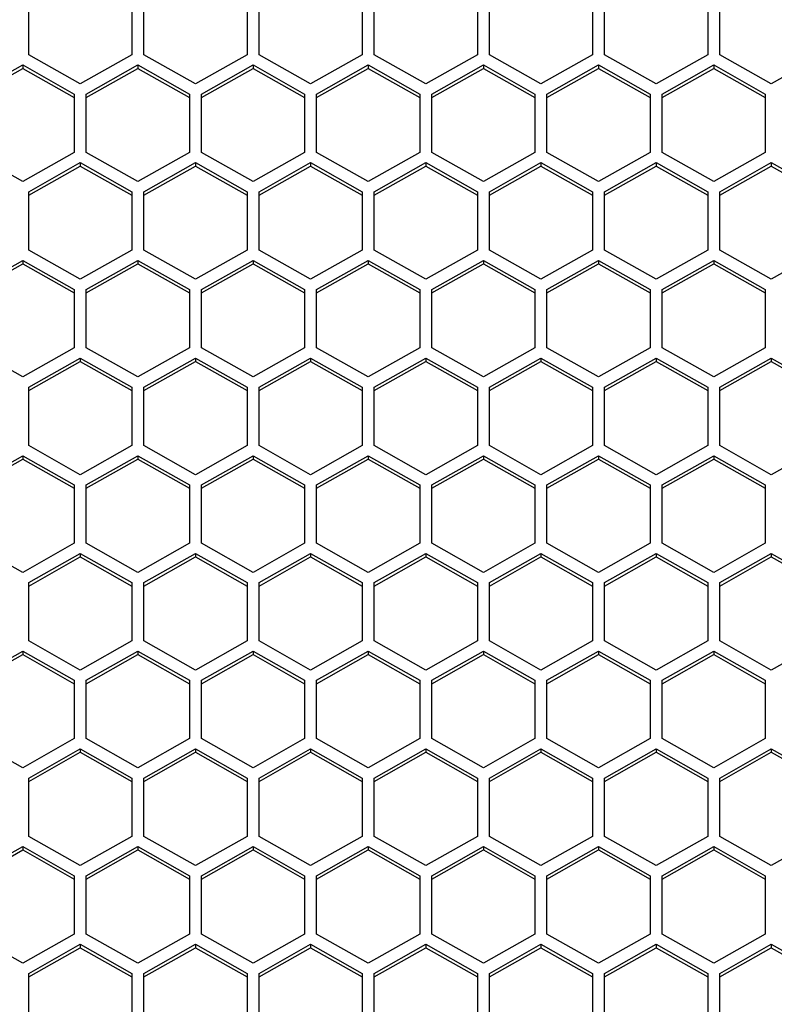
# Model space of a CAD drawing. Header units: millimetres. Extents: x -4202 to 34589, y -2795 to 14011.
# Tile 66 of 118: x -3421.19 to -3416.58, y 3235.27 to 3241.28. Entities that reach past the tile are written whole.
import ezdxf

# ---------------------------------------------------------------- set-up
doc = ezdxf.new("R2010")
doc.units = ezdxf.units.MM

msp = doc.modelspace()

# ---------------------------------------------------------------- linework, layer by layer
at = {"color": 7, "linetype": 'Continuous'}
for p, q in [((-3421.1311, 3241.0679), (-3421.1311, 3241.4244)), ((-3420.5011, 3241.4244), (-3420.5011, 3241.0679)), ((-3420.4276, 3241.0679), (-3420.4276, 3241.4244)), ((-3419.7976, 3241.4244), (-3419.7976, 3241.0679)), ((-3419.7241, 3241.0679), (-3419.7241, 3241.4244)), ((-3419.0941, 3241.4244), (-3419.0941, 3241.0679)), ((-3419.0206, 3241.0679), (-3419.0206, 3241.4244)), ((-3418.3906, 3241.4244), (-3418.3906, 3241.0679)), ((-3418.3171, 3241.0679), (-3418.3171, 3241.4244)), ((-3417.6871, 3241.4244), (-3417.6871, 3241.0679)), ((-3417.6136, 3241.0679), (-3417.6136, 3241.4244)), ((-3416.9836, 3241.4244), (-3416.9836, 3241.0679)), ((-3416.9101, 3241.0679), (-3416.9101, 3241.4244)), ((-3420.8161, 3240.8897), (-3421.1311, 3241.0679)), ((-3420.5011, 3241.0679), (-3420.8161, 3240.8897)), ((-3420.1126, 3240.8897), (-3420.4276, 3241.0679)), ((-3419.7976, 3241.0679), (-3420.1126, 3240.8897)), ((-3419.4091, 3240.8897), (-3419.7241, 3241.0679)), ((-3419.0941, 3241.0679), (-3419.4091, 3240.8897)), ((-3418.7056, 3240.8897), (-3419.0206, 3241.0679)), ((-3418.3906, 3241.0679), (-3418.7056, 3240.8897)), ((-3418.0021, 3240.8897), (-3418.3171, 3241.0679)), ((-3417.6871, 3241.0679), (-3418.0021, 3240.8897)), ((-3417.2986, 3240.8897), (-3417.6136, 3241.0679)), ((-3416.9836, 3241.0679), (-3417.2986, 3240.8897)), ((-3416.5951, 3240.8897), (-3416.9101, 3241.0679)), ((-3416.2801, 3241.0679), (-3416.5951, 3240.8897)), ((-3421.4828, 3240.8274), (-3421.1678, 3241.0056)), ((-3421.1678, 3241.0056), (-3420.8528, 3240.8274)), ((-3421.1678, 3241.0056), (-3421.1678, 3240.9846)), ((-3420.7793, 3240.8274), (-3420.4643, 3241.0056)), ((-3420.4643, 3241.0056), (-3420.1493, 3240.8274)), ((-3420.4643, 3241.0056), (-3420.4643, 3240.9846)), ((-3420.0758, 3240.8274), (-3419.7608, 3241.0056)), ((-3419.7608, 3241.0056), (-3419.4458, 3240.8274)), ((-3419.7608, 3241.0056), (-3419.7608, 3240.9846)), ((-3419.3723, 3240.8274), (-3419.0573, 3241.0056)), ((-3419.0573, 3241.0056), (-3418.7423, 3240.8274)), ((-3419.0573, 3241.0056), (-3419.0573, 3240.9846)), ((-3418.6688, 3240.8274), (-3418.3538, 3241.0056)), ((-3418.3538, 3241.0056), (-3418.0388, 3240.8274)), ((-3418.3538, 3241.0056), (-3418.3538, 3240.9846)), ((-3417.9653, 3240.8274), (-3417.6503, 3241.0056)), ((-3417.6503, 3241.0056), (-3417.3353, 3240.8274)), ((-3417.6503, 3241.0056), (-3417.6503, 3240.9846)), ((-3417.2618, 3240.8274), (-3416.9468, 3241.0056)), ((-3416.9468, 3241.0056), (-3416.6318, 3240.8274)), ((-3416.9468, 3241.0056), (-3416.9468, 3240.9846)), ((-3421.4828, 3240.8064), (-3421.1678, 3240.9846)), ((-3421.1678, 3240.9846), (-3420.8528, 3240.8064)), ((-3420.7793, 3240.8064), (-3420.4643, 3240.9846)), ((-3420.4643, 3240.9846), (-3420.1493, 3240.8064)), ((-3420.0758, 3240.8064), (-3419.7608, 3240.9846)), ((-3419.7608, 3240.9846), (-3419.4458, 3240.8064)), ((-3419.3723, 3240.8064), (-3419.0573, 3240.9846)), ((-3419.0573, 3240.9846), (-3418.7423, 3240.8064)), ((-3418.6688, 3240.8064), (-3418.3538, 3240.9846)), ((-3418.3538, 3240.9846), (-3418.0388, 3240.8064)), ((-3417.9653, 3240.8064), (-3417.6503, 3240.9846)), ((-3417.6503, 3240.9846), (-3417.3353, 3240.8064)), ((-3417.2618, 3240.8064), (-3416.9468, 3240.9846)), ((-3416.9468, 3240.9846), (-3416.6318, 3240.8064)), ((-3420.8528, 3240.8274), (-3420.8528, 3240.4709)), ((-3420.7793, 3240.4709), (-3420.7793, 3240.8274)), ((-3420.1493, 3240.8274), (-3420.1493, 3240.4709)), ((-3420.0758, 3240.4709), (-3420.0758, 3240.8274)), ((-3419.4458, 3240.8274), (-3419.4458, 3240.4709)), ((-3419.3723, 3240.4709), (-3419.3723, 3240.8274)), ((-3418.7423, 3240.8274), (-3418.7423, 3240.4709)), ((-3418.6688, 3240.4709), (-3418.6688, 3240.8274)), ((-3418.0388, 3240.8274), (-3418.0388, 3240.4709)), ((-3417.9653, 3240.4709), (-3417.9653, 3240.8274)), ((-3417.3353, 3240.8274), (-3417.3353, 3240.4709)), ((-3417.2618, 3240.4709), (-3417.2618, 3240.8274)), ((-3416.6318, 3240.8274), (-3416.6318, 3240.4709)), ((-3421.1678, 3240.2927), (-3421.4828, 3240.4709)), ((-3420.8528, 3240.4709), (-3421.1678, 3240.2927)), ((-3420.4643, 3240.2927), (-3420.7793, 3240.4709)), ((-3420.1493, 3240.4709), (-3420.4643, 3240.2927)), ((-3419.7608, 3240.2927), (-3420.0758, 3240.4709)), ((-3419.4458, 3240.4709), (-3419.7608, 3240.2927)), ((-3419.0573, 3240.2927), (-3419.3723, 3240.4709)), ((-3418.7423, 3240.4709), (-3419.0573, 3240.2927)), ((-3418.3538, 3240.2927), (-3418.6688, 3240.4709)), ((-3418.0388, 3240.4709), (-3418.3538, 3240.2927)), ((-3417.6503, 3240.2927), (-3417.9653, 3240.4709)), ((-3417.3353, 3240.4709), (-3417.6503, 3240.2927)), ((-3416.9468, 3240.2927), (-3417.2618, 3240.4709)), ((-3416.6318, 3240.4709), (-3416.9468, 3240.2927)), ((-3421.1311, 3240.2303), (-3420.8161, 3240.4086)), ((-3420.8161, 3240.4086), (-3420.5011, 3240.2303)), ((-3420.8161, 3240.4086), (-3420.8161, 3240.3876)), ((-3420.4276, 3240.2303), (-3420.1126, 3240.4086)), ((-3420.1126, 3240.4086), (-3419.7976, 3240.2303)), ((-3420.1126, 3240.4086), (-3420.1126, 3240.3876)), ((-3419.7241, 3240.2303), (-3419.4091, 3240.4086)), ((-3419.4091, 3240.4086), (-3419.0941, 3240.2303)), ((-3419.4091, 3240.4086), (-3419.4091, 3240.3876)), ((-3419.0206, 3240.2303), (-3418.7056, 3240.4086)), ((-3418.7056, 3240.4086), (-3418.3906, 3240.2303)), ((-3418.7056, 3240.4086), (-3418.7056, 3240.3876)), ((-3418.3171, 3240.2303), (-3418.0021, 3240.4086)), ((-3418.0021, 3240.4086), (-3417.6871, 3240.2303)), ((-3418.0021, 3240.4086), (-3418.0021, 3240.3876)), ((-3417.6136, 3240.2303), (-3417.2986, 3240.4086)), ((-3417.2986, 3240.4086), (-3416.9836, 3240.2303)), ((-3417.2986, 3240.4086), (-3417.2986, 3240.3876)), ((-3416.9101, 3240.2303), (-3416.5951, 3240.4086)), ((-3416.5951, 3240.4086), (-3416.2801, 3240.2303)), ((-3416.5951, 3240.4086), (-3416.5951, 3240.3876)), ((-3421.1311, 3240.2094), (-3420.8161, 3240.3876)), ((-3420.8161, 3240.3876), (-3420.5011, 3240.2094)), ((-3420.4276, 3240.2094), (-3420.1126, 3240.3876)), ((-3420.1126, 3240.3876), (-3419.7976, 3240.2094)), ((-3419.7241, 3240.2094), (-3419.4091, 3240.3876)), ((-3419.4091, 3240.3876), (-3419.0941, 3240.2094)), ((-3419.0206, 3240.2094), (-3418.7056, 3240.3876)), ((-3418.7056, 3240.3876), (-3418.3906, 3240.2094)), ((-3418.3171, 3240.2094), (-3418.0021, 3240.3876)), ((-3418.0021, 3240.3876), (-3417.6871, 3240.2094)), ((-3417.6136, 3240.2094), (-3417.2986, 3240.3876)), ((-3417.2986, 3240.3876), (-3416.9836, 3240.2094)), ((-3416.9101, 3240.2094), (-3416.5951, 3240.3876)), ((-3416.5951, 3240.3876), (-3416.2801, 3240.2094)), ((-3421.1311, 3239.8739), (-3421.1311, 3240.2303)), ((-3420.5011, 3240.2303), (-3420.5011, 3239.8739)), ((-3420.4276, 3239.8739), (-3420.4276, 3240.2303)), ((-3419.7976, 3240.2303), (-3419.7976, 3239.8739)), ((-3419.7241, 3239.8739), (-3419.7241, 3240.2303)), ((-3419.0941, 3240.2303), (-3419.0941, 3239.8739)), ((-3419.0206, 3239.8739), (-3419.0206, 3240.2303)), ((-3418.3906, 3240.2303), (-3418.3906, 3239.8739)), ((-3418.3171, 3239.8739), (-3418.3171, 3240.2303)), ((-3417.6871, 3240.2303), (-3417.6871, 3239.8739)), ((-3417.6136, 3239.8739), (-3417.6136, 3240.2303)), ((-3416.9836, 3240.2303), (-3416.9836, 3239.8739)), ((-3416.9101, 3239.8739), (-3416.9101, 3240.2303)), ((-3420.8161, 3239.6957), (-3421.1311, 3239.8739)), ((-3420.5011, 3239.8739), (-3420.8161, 3239.6957)), ((-3420.1126, 3239.6957), (-3420.4276, 3239.8739)), ((-3419.7976, 3239.8739), (-3420.1126, 3239.6957)), ((-3419.4091, 3239.6957), (-3419.7241, 3239.8739)), ((-3419.0941, 3239.8739), (-3419.4091, 3239.6957)), ((-3418.7056, 3239.6957), (-3419.0206, 3239.8739)), ((-3418.3906, 3239.8739), (-3418.7056, 3239.6957)), ((-3418.0021, 3239.6957), (-3418.3171, 3239.8739)), ((-3417.6871, 3239.8739), (-3418.0021, 3239.6957)), ((-3417.2986, 3239.6957), (-3417.6136, 3239.8739)), ((-3416.9836, 3239.8739), (-3417.2986, 3239.6957)), ((-3416.5951, 3239.6957), (-3416.9101, 3239.8739)), ((-3416.2801, 3239.8739), (-3416.5951, 3239.6957)), ((-3421.4828, 3239.6333), (-3421.1678, 3239.8115)), ((-3421.1678, 3239.8115), (-3420.8528, 3239.6333)), ((-3421.1678, 3239.8115), (-3421.1678, 3239.7906)), ((-3420.7793, 3239.6333), (-3420.4643, 3239.8115)), ((-3420.4643, 3239.8115), (-3420.1493, 3239.6333)), ((-3420.4643, 3239.8115), (-3420.4643, 3239.7906)), ((-3420.0758, 3239.6333), (-3419.7608, 3239.8115)), ((-3419.7608, 3239.8115), (-3419.4458, 3239.6333)), ((-3419.7608, 3239.8115), (-3419.7608, 3239.7906)), ((-3419.3723, 3239.6333), (-3419.0573, 3239.8115)), ((-3419.0573, 3239.8115), (-3418.7423, 3239.6333)), ((-3419.0573, 3239.8115), (-3419.0573, 3239.7906)), ((-3418.6688, 3239.6333), (-3418.3538, 3239.8115)), ((-3418.3538, 3239.8115), (-3418.0388, 3239.6333)), ((-3418.3538, 3239.8115), (-3418.3538, 3239.7906)), ((-3417.9653, 3239.6333), (-3417.6503, 3239.8115)), ((-3417.6503, 3239.8115), (-3417.3353, 3239.6333)), ((-3417.6503, 3239.8115), (-3417.6503, 3239.7906)), ((-3417.2618, 3239.6333), (-3416.9468, 3239.8115)), ((-3416.9468, 3239.8115), (-3416.6318, 3239.6333)), ((-3416.9468, 3239.8115), (-3416.9468, 3239.7906)), ((-3421.4828, 3239.6124), (-3421.1678, 3239.7906)), ((-3421.1678, 3239.7906), (-3420.8528, 3239.6124)), ((-3420.7793, 3239.6124), (-3420.4643, 3239.7906)), ((-3420.4643, 3239.7906), (-3420.1493, 3239.6124)), ((-3420.0758, 3239.6124), (-3419.7608, 3239.7906)), ((-3419.7608, 3239.7906), (-3419.4458, 3239.6124)), ((-3419.3723, 3239.6124), (-3419.0573, 3239.7906)), ((-3419.0573, 3239.7906), (-3418.7423, 3239.6124)), ((-3418.6688, 3239.6124), (-3418.3538, 3239.7906)), ((-3418.3538, 3239.7906), (-3418.0388, 3239.6124)), ((-3417.9653, 3239.6124), (-3417.6503, 3239.7906)), ((-3417.6503, 3239.7906), (-3417.3353, 3239.6124)), ((-3417.2618, 3239.6124), (-3416.9468, 3239.7906)), ((-3416.9468, 3239.7906), (-3416.6318, 3239.6124)), ((-3420.8528, 3239.6333), (-3420.8528, 3239.2769)), ((-3420.7793, 3239.2769), (-3420.7793, 3239.6333)), ((-3420.1493, 3239.6333), (-3420.1493, 3239.2769)), ((-3420.0758, 3239.2769), (-3420.0758, 3239.6333)), ((-3419.4458, 3239.6333), (-3419.4458, 3239.2769)), ((-3419.3723, 3239.2769), (-3419.3723, 3239.6333)), ((-3418.7423, 3239.6333), (-3418.7423, 3239.2769)), ((-3418.6688, 3239.2769), (-3418.6688, 3239.6333)), ((-3418.0388, 3239.6333), (-3418.0388, 3239.2769)), ((-3417.9653, 3239.2769), (-3417.9653, 3239.6333)), ((-3417.3353, 3239.6333), (-3417.3353, 3239.2769)), ((-3417.2618, 3239.2769), (-3417.2618, 3239.6333)), ((-3416.6318, 3239.6333), (-3416.6318, 3239.2769)), ((-3421.1678, 3239.0987), (-3421.4828, 3239.2769)), ((-3420.8528, 3239.2769), (-3421.1678, 3239.0987)), ((-3420.4643, 3239.0987), (-3420.7793, 3239.2769)), ((-3420.1493, 3239.2769), (-3420.4643, 3239.0987)), ((-3419.7608, 3239.0987), (-3420.0758, 3239.2769)), ((-3419.4458, 3239.2769), (-3419.7608, 3239.0987)), ((-3419.0573, 3239.0987), (-3419.3723, 3239.2769)), ((-3418.7423, 3239.2769), (-3419.0573, 3239.0987)), ((-3418.3538, 3239.0987), (-3418.6688, 3239.2769)), ((-3418.0388, 3239.2769), (-3418.3538, 3239.0987)), ((-3417.6503, 3239.0987), (-3417.9653, 3239.2769)), ((-3417.3353, 3239.2769), (-3417.6503, 3239.0987)), ((-3416.9468, 3239.0987), (-3417.2618, 3239.2769)), ((-3416.6318, 3239.2769), (-3416.9468, 3239.0987)), ((-3421.1311, 3239.0363), (-3420.8161, 3239.2145)), ((-3420.8161, 3239.2145), (-3420.5011, 3239.0363)), ((-3420.8161, 3239.2145), (-3420.8161, 3239.1936)), ((-3420.4276, 3239.0363), (-3420.1126, 3239.2145)), ((-3420.1126, 3239.2145), (-3419.7976, 3239.0363)), ((-3420.1126, 3239.2145), (-3420.1126, 3239.1936)), ((-3419.7241, 3239.0363), (-3419.4091, 3239.2145)), ((-3419.4091, 3239.2145), (-3419.0941, 3239.0363)), ((-3419.4091, 3239.2145), (-3419.4091, 3239.1936)), ((-3419.0206, 3239.0363), (-3418.7056, 3239.2145)), ((-3418.7056, 3239.2145), (-3418.3906, 3239.0363)), ((-3418.7056, 3239.2145), (-3418.7056, 3239.1936)), ((-3418.3171, 3239.0363), (-3418.0021, 3239.2145)), ((-3418.0021, 3239.2145), (-3417.6871, 3239.0363)), ((-3418.0021, 3239.2145), (-3418.0021, 3239.1936)), ((-3417.6136, 3239.0363), (-3417.2986, 3239.2145)), ((-3417.2986, 3239.2145), (-3416.9836, 3239.0363)), ((-3417.2986, 3239.2145), (-3417.2986, 3239.1936)), ((-3416.9101, 3239.0363), (-3416.5951, 3239.2145)), ((-3416.5951, 3239.2145), (-3416.2801, 3239.0363)), ((-3416.5951, 3239.2145), (-3416.5951, 3239.1936)), ((-3421.1311, 3239.0154), (-3420.8161, 3239.1936)), ((-3420.8161, 3239.1936), (-3420.5011, 3239.0154)), ((-3420.4276, 3239.0154), (-3420.1126, 3239.1936)), ((-3420.1126, 3239.1936), (-3419.7976, 3239.0154)), ((-3419.7241, 3239.0154), (-3419.4091, 3239.1936)), ((-3419.4091, 3239.1936), (-3419.0941, 3239.0154)), ((-3419.0206, 3239.0154), (-3418.7056, 3239.1936)), ((-3418.7056, 3239.1936), (-3418.3906, 3239.0154)), ((-3418.3171, 3239.0154), (-3418.0021, 3239.1936)), ((-3418.0021, 3239.1936), (-3417.6871, 3239.0154)), ((-3417.6136, 3239.0154), (-3417.2986, 3239.1936)), ((-3417.2986, 3239.1936), (-3416.9836, 3239.0154)), ((-3416.9101, 3239.0154), (-3416.5951, 3239.1936)), ((-3416.5951, 3239.1936), (-3416.2801, 3239.0154)), ((-3421.1311, 3238.6799), (-3421.1311, 3239.0363)), ((-3420.5011, 3239.0363), (-3420.5011, 3238.6799)), ((-3420.4276, 3238.6799), (-3420.4276, 3239.0363)), ((-3419.7976, 3239.0363), (-3419.7976, 3238.6799)), ((-3419.7241, 3238.6799), (-3419.7241, 3239.0363)), ((-3419.0941, 3239.0363), (-3419.0941, 3238.6799)), ((-3419.0206, 3238.6799), (-3419.0206, 3239.0363)), ((-3418.3906, 3239.0363), (-3418.3906, 3238.6799)), ((-3418.3171, 3238.6799), (-3418.3171, 3239.0363)), ((-3417.6871, 3239.0363), (-3417.6871, 3238.6799)), ((-3417.6136, 3238.6799), (-3417.6136, 3239.0363)), ((-3416.9836, 3239.0363), (-3416.9836, 3238.6799)), ((-3416.9101, 3238.6799), (-3416.9101, 3239.0363)), ((-3420.8161, 3238.5017), (-3421.1311, 3238.6799)), ((-3420.5011, 3238.6799), (-3420.8161, 3238.5017)), ((-3420.1126, 3238.5017), (-3420.4276, 3238.6799)), ((-3419.7976, 3238.6799), (-3420.1126, 3238.5017)), ((-3419.4091, 3238.5017), (-3419.7241, 3238.6799)), ((-3419.0941, 3238.6799), (-3419.4091, 3238.5017)), ((-3418.7056, 3238.5017), (-3419.0206, 3238.6799)), ((-3418.3906, 3238.6799), (-3418.7056, 3238.5017)), ((-3418.0021, 3238.5017), (-3418.3171, 3238.6799)), ((-3417.6871, 3238.6799), (-3418.0021, 3238.5017)), ((-3417.2986, 3238.5017), (-3417.6136, 3238.6799)), ((-3416.9836, 3238.6799), (-3417.2986, 3238.5017)), ((-3416.5951, 3238.5017), (-3416.9101, 3238.6799)), ((-3416.2801, 3238.6799), (-3416.5951, 3238.5017)), ((-3421.4828, 3238.4393), (-3421.1678, 3238.6175)), ((-3421.4828, 3238.4184), (-3421.1678, 3238.5966)), ((-3421.1678, 3238.6175), (-3420.8528, 3238.4393)), ((-3421.1678, 3238.6175), (-3421.1678, 3238.5966)), ((-3421.1678, 3238.5966), (-3420.8528, 3238.4184)), ((-3420.7793, 3238.4393), (-3420.4643, 3238.6175)), ((-3420.7793, 3238.4184), (-3420.4643, 3238.5966)), ((-3420.4643, 3238.6175), (-3420.1493, 3238.4393)), ((-3420.4643, 3238.6175), (-3420.4643, 3238.5966)), ((-3420.4643, 3238.5966), (-3420.1493, 3238.4184)), ((-3420.0758, 3238.4393), (-3419.7608, 3238.6175)), ((-3420.0758, 3238.4184), (-3419.7608, 3238.5966)), ((-3419.7608, 3238.6175), (-3419.4458, 3238.4393)), ((-3419.7608, 3238.6175), (-3419.7608, 3238.5966)), ((-3419.7608, 3238.5966), (-3419.4458, 3238.4184)), ((-3419.3723, 3238.4393), (-3419.0573, 3238.6175)), ((-3419.3723, 3238.4184), (-3419.0573, 3238.5966)), ((-3419.0573, 3238.6175), (-3418.7423, 3238.4393)), ((-3419.0573, 3238.6175), (-3419.0573, 3238.5966)), ((-3419.0573, 3238.5966), (-3418.7423, 3238.4184)), ((-3418.6688, 3238.4393), (-3418.3538, 3238.6175)), ((-3418.6688, 3238.4184), (-3418.3538, 3238.5966)), ((-3418.3538, 3238.6175), (-3418.0388, 3238.4393)), ((-3418.3538, 3238.6175), (-3418.3538, 3238.5966)), ((-3418.3538, 3238.5966), (-3418.0388, 3238.4184)), ((-3417.9653, 3238.4393), (-3417.6503, 3238.6175)), ((-3417.9653, 3238.4184), (-3417.6503, 3238.5966)), ((-3417.6503, 3238.6175), (-3417.3353, 3238.4393)), ((-3417.6503, 3238.6175), (-3417.6503, 3238.5966)), ((-3417.6503, 3238.5966), (-3417.3353, 3238.4184)), ((-3417.2618, 3238.4393), (-3416.9468, 3238.6175)), ((-3417.2618, 3238.4184), (-3416.9468, 3238.5966)), ((-3416.9468, 3238.6175), (-3416.6318, 3238.4393)), ((-3416.9468, 3238.6175), (-3416.9468, 3238.5966)), ((-3416.9468, 3238.5966), (-3416.6318, 3238.4184)), ((-3420.8528, 3238.4393), (-3420.8528, 3238.0829)), ((-3420.7793, 3238.0829), (-3420.7793, 3238.4393)), ((-3420.1493, 3238.4393), (-3420.1493, 3238.0829)), ((-3420.0758, 3238.0829), (-3420.0758, 3238.4393)), ((-3419.4458, 3238.4393), (-3419.4458, 3238.0829)), ((-3419.3723, 3238.0829), (-3419.3723, 3238.4393)), ((-3418.7423, 3238.4393), (-3418.7423, 3238.0829)), ((-3418.6688, 3238.0829), (-3418.6688, 3238.4393)), ((-3418.0388, 3238.4393), (-3418.0388, 3238.0829)), ((-3417.9653, 3238.0829), (-3417.9653, 3238.4393)), ((-3417.3353, 3238.4393), (-3417.3353, 3238.0829)), ((-3417.2618, 3238.0829), (-3417.2618, 3238.4393)), ((-3416.6318, 3238.4393), (-3416.6318, 3238.0829)), ((-3421.1678, 3237.9046), (-3421.4828, 3238.0829)), ((-3420.8528, 3238.0829), (-3421.1678, 3237.9046)), ((-3420.4643, 3237.9046), (-3420.7793, 3238.0829)), ((-3420.1493, 3238.0829), (-3420.4643, 3237.9046)), ((-3419.7608, 3237.9046), (-3420.0758, 3238.0829)), ((-3419.4458, 3238.0829), (-3419.7608, 3237.9046)), ((-3419.0573, 3237.9046), (-3419.3723, 3238.0829)), ((-3418.7423, 3238.0829), (-3419.0573, 3237.9046)), ((-3418.3538, 3237.9046), (-3418.6688, 3238.0829)), ((-3418.0388, 3238.0829), (-3418.3538, 3237.9046)), ((-3417.6503, 3237.9046), (-3417.9653, 3238.0829)), ((-3417.3353, 3238.0829), (-3417.6503, 3237.9046)), ((-3416.9468, 3237.9046), (-3417.2618, 3238.0829)), ((-3416.6318, 3238.0829), (-3416.9468, 3237.9046)), ((-3421.1311, 3237.8423), (-3420.8161, 3238.0205)), ((-3421.1311, 3237.8213), (-3420.8161, 3237.9995)), ((-3420.8161, 3238.0205), (-3420.5011, 3237.8423)), ((-3420.8161, 3238.0205), (-3420.8161, 3237.9995)), ((-3420.8161, 3237.9995), (-3420.5011, 3237.8213)), ((-3420.4276, 3237.8423), (-3420.1126, 3238.0205)), ((-3420.4276, 3237.8213), (-3420.1126, 3237.9995)), ((-3420.1126, 3238.0205), (-3419.7976, 3237.8423)), ((-3420.1126, 3238.0205), (-3420.1126, 3237.9995)), ((-3420.1126, 3237.9995), (-3419.7976, 3237.8213)), ((-3419.7241, 3237.8423), (-3419.4091, 3238.0205)), ((-3419.7241, 3237.8213), (-3419.4091, 3237.9995)), ((-3419.4091, 3238.0205), (-3419.0941, 3237.8423)), ((-3419.4091, 3238.0205), (-3419.4091, 3237.9995)), ((-3419.4091, 3237.9995), (-3419.0941, 3237.8213)), ((-3419.0206, 3237.8423), (-3418.7056, 3238.0205)), ((-3419.0206, 3237.8213), (-3418.7056, 3237.9995)), ((-3418.7056, 3238.0205), (-3418.3906, 3237.8423)), ((-3418.7056, 3238.0205), (-3418.7056, 3237.9995)), ((-3418.7056, 3237.9995), (-3418.3906, 3237.8213)), ((-3418.3171, 3237.8423), (-3418.0021, 3238.0205)), ((-3418.3171, 3237.8213), (-3418.0021, 3237.9995)), ((-3418.0021, 3238.0205), (-3417.6871, 3237.8423)), ((-3418.0021, 3238.0205), (-3418.0021, 3237.9995)), ((-3418.0021, 3237.9995), (-3417.6871, 3237.8213)), ((-3417.6136, 3237.8423), (-3417.2986, 3238.0205)), ((-3417.6136, 3237.8213), (-3417.2986, 3237.9995)), ((-3417.2986, 3238.0205), (-3416.9836, 3237.8423)), ((-3417.2986, 3238.0205), (-3417.2986, 3237.9995)), ((-3417.2986, 3237.9995), (-3416.9836, 3237.8213)), ((-3416.9101, 3237.8423), (-3416.5951, 3238.0205)), ((-3416.9101, 3237.8213), (-3416.5951, 3237.9995)), ((-3416.5951, 3238.0205), (-3416.2801, 3237.8423)), ((-3416.5951, 3238.0205), (-3416.5951, 3237.9995)), ((-3416.5951, 3237.9995), (-3416.2801, 3237.8213)), ((-3421.1311, 3237.4858), (-3421.1311, 3237.8423)), ((-3420.5011, 3237.8423), (-3420.5011, 3237.4858)), ((-3420.4276, 3237.4858), (-3420.4276, 3237.8423)), ((-3419.7976, 3237.8423), (-3419.7976, 3237.4858)), ((-3419.7241, 3237.4858), (-3419.7241, 3237.8423)), ((-3419.0941, 3237.8423), (-3419.0941, 3237.4858)), ((-3419.0206, 3237.4858), (-3419.0206, 3237.8423)), ((-3418.3906, 3237.8423), (-3418.3906, 3237.4858)), ((-3418.3171, 3237.4858), (-3418.3171, 3237.8423)), ((-3417.6871, 3237.8423), (-3417.6871, 3237.4858)), ((-3417.6136, 3237.4858), (-3417.6136, 3237.8423)), ((-3416.9836, 3237.8423), (-3416.9836, 3237.4858)), ((-3416.9101, 3237.4858), (-3416.9101, 3237.8423)), ((-3420.8161, 3237.3076), (-3421.1311, 3237.4858)), ((-3420.5011, 3237.4858), (-3420.8161, 3237.3076)), ((-3420.1126, 3237.3076), (-3420.4276, 3237.4858)), ((-3419.7976, 3237.4858), (-3420.1126, 3237.3076)), ((-3419.4091, 3237.3076), (-3419.7241, 3237.4858)), ((-3419.0941, 3237.4858), (-3419.4091, 3237.3076)), ((-3418.7056, 3237.3076), (-3419.0206, 3237.4858)), ((-3418.3906, 3237.4858), (-3418.7056, 3237.3076)), ((-3418.0021, 3237.3076), (-3418.3171, 3237.4858)), ((-3417.6871, 3237.4858), (-3418.0021, 3237.3076)), ((-3417.2986, 3237.3076), (-3417.6136, 3237.4858)), ((-3416.9836, 3237.4858), (-3417.2986, 3237.3076)), ((-3416.5951, 3237.3076), (-3416.9101, 3237.4858)), ((-3416.2801, 3237.4858), (-3416.5951, 3237.3076)), ((-3421.4828, 3237.2452), (-3421.1678, 3237.4235)), ((-3421.4828, 3237.2243), (-3421.1678, 3237.4025)), ((-3421.1678, 3237.4235), (-3420.8528, 3237.2452)), ((-3421.1678, 3237.4235), (-3421.1678, 3237.4025)), ((-3421.1678, 3237.4025), (-3420.8528, 3237.2243)), ((-3420.7793, 3237.2452), (-3420.4643, 3237.4235)), ((-3420.7793, 3237.2243), (-3420.4643, 3237.4025)), ((-3420.4643, 3237.4235), (-3420.1493, 3237.2452)), ((-3420.4643, 3237.4235), (-3420.4643, 3237.4025)), ((-3420.4643, 3237.4025), (-3420.1493, 3237.2243)), ((-3420.0758, 3237.2452), (-3419.7608, 3237.4235)), ((-3420.0758, 3237.2243), (-3419.7608, 3237.4025)), ((-3419.7608, 3237.4235), (-3419.4458, 3237.2452)), ((-3419.7608, 3237.4235), (-3419.7608, 3237.4025)), ((-3419.7608, 3237.4025), (-3419.4458, 3237.2243)), ((-3419.3723, 3237.2452), (-3419.0573, 3237.4235)), ((-3419.3723, 3237.2243), (-3419.0573, 3237.4025)), ((-3419.0573, 3237.4235), (-3418.7423, 3237.2452)), ((-3419.0573, 3237.4235), (-3419.0573, 3237.4025)), ((-3419.0573, 3237.4025), (-3418.7423, 3237.2243)), ((-3418.6688, 3237.2452), (-3418.3538, 3237.4235)), ((-3418.6688, 3237.2243), (-3418.3538, 3237.4025)), ((-3418.3538, 3237.4235), (-3418.0388, 3237.2452)), ((-3418.3538, 3237.4235), (-3418.3538, 3237.4025)), ((-3418.3538, 3237.4025), (-3418.0388, 3237.2243)), ((-3417.9653, 3237.2452), (-3417.6503, 3237.4235)), ((-3417.9653, 3237.2243), (-3417.6503, 3237.4025)), ((-3417.6503, 3237.4235), (-3417.3353, 3237.2452)), ((-3417.6503, 3237.4235), (-3417.6503, 3237.4025)), ((-3417.6503, 3237.4025), (-3417.3353, 3237.2243)), ((-3417.2618, 3237.2452), (-3416.9468, 3237.4235)), ((-3417.2618, 3237.2243), (-3416.9468, 3237.4025)), ((-3416.9468, 3237.4235), (-3416.6318, 3237.2452)), ((-3416.9468, 3237.4235), (-3416.9468, 3237.4025)), ((-3416.9468, 3237.4025), (-3416.6318, 3237.2243)), ((-3420.8528, 3237.2452), (-3420.8528, 3236.8888)), ((-3420.7793, 3236.8888), (-3420.7793, 3237.2452)), ((-3420.1493, 3237.2452), (-3420.1493, 3236.8888)), ((-3420.0758, 3236.8888), (-3420.0758, 3237.2452)), ((-3419.4458, 3237.2452), (-3419.4458, 3236.8888)), ((-3419.3723, 3236.8888), (-3419.3723, 3237.2452)), ((-3418.7423, 3237.2452), (-3418.7423, 3236.8888)), ((-3418.6688, 3236.8888), (-3418.6688, 3237.2452)), ((-3418.0388, 3237.2452), (-3418.0388, 3236.8888)), ((-3417.9653, 3236.8888), (-3417.9653, 3237.2452)), ((-3417.3353, 3237.2452), (-3417.3353, 3236.8888)), ((-3417.2618, 3236.8888), (-3417.2618, 3237.2452)), ((-3416.6318, 3237.2452), (-3416.6318, 3236.8888)), ((-3421.1678, 3236.7106), (-3421.4828, 3236.8888)), ((-3420.8528, 3236.8888), (-3421.1678, 3236.7106)), ((-3420.4643, 3236.7106), (-3420.7793, 3236.8888)), ((-3420.1493, 3236.8888), (-3420.4643, 3236.7106)), ((-3419.7608, 3236.7106), (-3420.0758, 3236.8888)), ((-3419.4458, 3236.8888), (-3419.7608, 3236.7106)), ((-3419.0573, 3236.7106), (-3419.3723, 3236.8888)), ((-3418.7423, 3236.8888), (-3419.0573, 3236.7106)), ((-3418.3538, 3236.7106), (-3418.6688, 3236.8888)), ((-3418.0388, 3236.8888), (-3418.3538, 3236.7106)), ((-3417.6503, 3236.7106), (-3417.9653, 3236.8888)), ((-3417.3353, 3236.8888), (-3417.6503, 3236.7106)), ((-3416.9468, 3236.7106), (-3417.2618, 3236.8888)), ((-3416.6318, 3236.8888), (-3416.9468, 3236.7106)), ((-3421.1311, 3236.6482), (-3420.8161, 3236.8264)), ((-3421.1311, 3236.6273), (-3420.8161, 3236.8055)), ((-3420.8161, 3236.8264), (-3420.5011, 3236.6482)), ((-3420.8161, 3236.8264), (-3420.8161, 3236.8055)), ((-3420.8161, 3236.8055), (-3420.5011, 3236.6273)), ((-3420.4276, 3236.6482), (-3420.1126, 3236.8264)), ((-3420.4276, 3236.6273), (-3420.1126, 3236.8055)), ((-3420.1126, 3236.8264), (-3419.7976, 3236.6482)), ((-3420.1126, 3236.8264), (-3420.1126, 3236.8055)), ((-3420.1126, 3236.8055), (-3419.7976, 3236.6273)), ((-3419.7241, 3236.6482), (-3419.4091, 3236.8264)), ((-3419.7241, 3236.6273), (-3419.4091, 3236.8055)), ((-3419.4091, 3236.8264), (-3419.0941, 3236.6482)), ((-3419.4091, 3236.8264), (-3419.4091, 3236.8055)), ((-3419.4091, 3236.8055), (-3419.0941, 3236.6273)), ((-3419.0206, 3236.6482), (-3418.7056, 3236.8264)), ((-3419.0206, 3236.6273), (-3418.7056, 3236.8055)), ((-3418.7056, 3236.8264), (-3418.3906, 3236.6482)), ((-3418.7056, 3236.8264), (-3418.7056, 3236.8055)), ((-3418.7056, 3236.8055), (-3418.3906, 3236.6273)), ((-3418.3171, 3236.6482), (-3418.0021, 3236.8264)), ((-3418.3171, 3236.6273), (-3418.0021, 3236.8055)), ((-3418.0021, 3236.8264), (-3417.6871, 3236.6482)), ((-3418.0021, 3236.8264), (-3418.0021, 3236.8055)), ((-3418.0021, 3236.8055), (-3417.6871, 3236.6273)), ((-3417.6136, 3236.6482), (-3417.2986, 3236.8264)), ((-3417.6136, 3236.6273), (-3417.2986, 3236.8055)), ((-3417.2986, 3236.8264), (-3416.9836, 3236.6482)), ((-3417.2986, 3236.8264), (-3417.2986, 3236.8055)), ((-3417.2986, 3236.8055), (-3416.9836, 3236.6273)), ((-3416.9101, 3236.6482), (-3416.5951, 3236.8264)), ((-3416.9101, 3236.6273), (-3416.5951, 3236.8055)), ((-3416.5951, 3236.8264), (-3416.2801, 3236.6482)), ((-3416.5951, 3236.8264), (-3416.5951, 3236.8055)), ((-3416.5951, 3236.8055), (-3416.2801, 3236.6273)), ((-3421.1311, 3236.2918), (-3421.1311, 3236.6482)), ((-3420.5011, 3236.6482), (-3420.5011, 3236.2918)), ((-3420.4276, 3236.2918), (-3420.4276, 3236.6482)), ((-3419.7976, 3236.6482), (-3419.7976, 3236.2918)), ((-3419.7241, 3236.2918), (-3419.7241, 3236.6482)), ((-3419.0941, 3236.6482), (-3419.0941, 3236.2918)), ((-3419.0206, 3236.2918), (-3419.0206, 3236.6482)), ((-3418.3906, 3236.6482), (-3418.3906, 3236.2918)), ((-3418.3171, 3236.2918), (-3418.3171, 3236.6482)), ((-3417.6871, 3236.6482), (-3417.6871, 3236.2918)), ((-3417.6136, 3236.2918), (-3417.6136, 3236.6482)), ((-3416.9836, 3236.6482), (-3416.9836, 3236.2918)), ((-3416.9101, 3236.2918), (-3416.9101, 3236.6482)), ((-3420.8161, 3236.1136), (-3421.1311, 3236.2918)), ((-3420.5011, 3236.2918), (-3420.8161, 3236.1136)), ((-3420.1126, 3236.1136), (-3420.4276, 3236.2918)), ((-3419.7976, 3236.2918), (-3420.1126, 3236.1136)), ((-3419.4091, 3236.1136), (-3419.7241, 3236.2918)), ((-3419.0941, 3236.2918), (-3419.4091, 3236.1136)), ((-3418.7056, 3236.1136), (-3419.0206, 3236.2918)), ((-3418.3906, 3236.2918), (-3418.7056, 3236.1136)), ((-3418.0021, 3236.1136), (-3418.3171, 3236.2918)), ((-3417.6871, 3236.2918), (-3418.0021, 3236.1136)), ((-3417.2986, 3236.1136), (-3417.6136, 3236.2918)), ((-3416.9836, 3236.2918), (-3417.2986, 3236.1136)), ((-3416.5951, 3236.1136), (-3416.9101, 3236.2918)), ((-3416.2801, 3236.2918), (-3416.5951, 3236.1136)), ((-3421.4828, 3236.0512), (-3421.1678, 3236.2294)), ((-3421.4828, 3236.0303), (-3421.1678, 3236.2085)), ((-3421.1678, 3236.2294), (-3420.8528, 3236.0512)), ((-3421.1678, 3236.2294), (-3421.1678, 3236.2085)), ((-3421.1678, 3236.2085), (-3420.8528, 3236.0303)), ((-3420.7793, 3236.0512), (-3420.4643, 3236.2294)), ((-3420.7793, 3236.0303), (-3420.4643, 3236.2085)), ((-3420.4643, 3236.2294), (-3420.1493, 3236.0512)), ((-3420.4643, 3236.2294), (-3420.4643, 3236.2085)), ((-3420.4643, 3236.2085), (-3420.1493, 3236.0303)), ((-3420.0758, 3236.0512), (-3419.7608, 3236.2294)), ((-3420.0758, 3236.0303), (-3419.7608, 3236.2085)), ((-3419.7608, 3236.2294), (-3419.4458, 3236.0512)), ((-3419.7608, 3236.2294), (-3419.7608, 3236.2085)), ((-3419.7608, 3236.2085), (-3419.4458, 3236.0303)), ((-3419.3723, 3236.0512), (-3419.0573, 3236.2294)), ((-3419.3723, 3236.0303), (-3419.0573, 3236.2085)), ((-3419.0573, 3236.2294), (-3418.7423, 3236.0512)), ((-3419.0573, 3236.2294), (-3419.0573, 3236.2085)), ((-3419.0573, 3236.2085), (-3418.7423, 3236.0303)), ((-3418.6688, 3236.0512), (-3418.3538, 3236.2294)), ((-3418.6688, 3236.0303), (-3418.3538, 3236.2085)), ((-3418.3538, 3236.2294), (-3418.0388, 3236.0512)), ((-3418.3538, 3236.2294), (-3418.3538, 3236.2085)), ((-3418.3538, 3236.2085), (-3418.0388, 3236.0303)), ((-3417.9653, 3236.0512), (-3417.6503, 3236.2294)), ((-3417.9653, 3236.0303), (-3417.6503, 3236.2085)), ((-3417.6503, 3236.2294), (-3417.3353, 3236.0512)), ((-3417.6503, 3236.2294), (-3417.6503, 3236.2085)), ((-3417.6503, 3236.2085), (-3417.3353, 3236.0303)), ((-3417.2618, 3236.0512), (-3416.9468, 3236.2294)), ((-3417.2618, 3236.0303), (-3416.9468, 3236.2085)), ((-3416.9468, 3236.2294), (-3416.6318, 3236.0512)), ((-3416.9468, 3236.2294), (-3416.9468, 3236.2085)), ((-3416.9468, 3236.2085), (-3416.6318, 3236.0303)), ((-3420.8528, 3236.0512), (-3420.8528, 3235.6948)), ((-3420.7793, 3235.6948), (-3420.7793, 3236.0512)), ((-3420.1493, 3236.0512), (-3420.1493, 3235.6948)), ((-3420.0758, 3235.6948), (-3420.0758, 3236.0512)), ((-3419.4458, 3236.0512), (-3419.4458, 3235.6948)), ((-3419.3723, 3235.6948), (-3419.3723, 3236.0512)), ((-3418.7423, 3236.0512), (-3418.7423, 3235.6948)), ((-3418.6688, 3235.6948), (-3418.6688, 3236.0512)), ((-3418.0388, 3236.0512), (-3418.0388, 3235.6948)), ((-3417.9653, 3235.6948), (-3417.9653, 3236.0512)), ((-3417.3353, 3236.0512), (-3417.3353, 3235.6948)), ((-3417.2618, 3235.6948), (-3417.2618, 3236.0512)), ((-3416.6318, 3236.0512), (-3416.6318, 3235.6948)), ((-3421.1678, 3235.5166), (-3421.4828, 3235.6948)), ((-3420.8528, 3235.6948), (-3421.1678, 3235.5166)), ((-3420.4643, 3235.5166), (-3420.7793, 3235.6948)), ((-3420.1493, 3235.6948), (-3420.4643, 3235.5166)), ((-3419.7608, 3235.5166), (-3420.0758, 3235.6948)), ((-3419.4458, 3235.6948), (-3419.7608, 3235.5166)), ((-3419.0573, 3235.5166), (-3419.3723, 3235.6948)), ((-3418.7423, 3235.6948), (-3419.0573, 3235.5166)), ((-3418.3538, 3235.5166), (-3418.6688, 3235.6948)), ((-3418.0388, 3235.6948), (-3418.3538, 3235.5166)), ((-3417.6503, 3235.5166), (-3417.9653, 3235.6948)), ((-3417.3353, 3235.6948), (-3417.6503, 3235.5166)), ((-3416.9468, 3235.5166), (-3417.2618, 3235.6948)), ((-3416.6318, 3235.6948), (-3416.9468, 3235.5166)), ((-3421.1311, 3235.4542), (-3420.8161, 3235.6324)), ((-3421.1311, 3235.4333), (-3420.8161, 3235.6115)), ((-3420.8161, 3235.6324), (-3420.5011, 3235.4542)), ((-3420.8161, 3235.6324), (-3420.8161, 3235.6115)), ((-3420.8161, 3235.6115), (-3420.5011, 3235.4333)), ((-3420.4276, 3235.4542), (-3420.1126, 3235.6324)), ((-3420.4276, 3235.4333), (-3420.1126, 3235.6115)), ((-3420.1126, 3235.6324), (-3419.7976, 3235.4542)), ((-3420.1126, 3235.6324), (-3420.1126, 3235.6115)), ((-3420.1126, 3235.6115), (-3419.7976, 3235.4333)), ((-3419.7241, 3235.4542), (-3419.4091, 3235.6324)), ((-3419.7241, 3235.4333), (-3419.4091, 3235.6115)), ((-3419.4091, 3235.6324), (-3419.0941, 3235.4542)), ((-3419.4091, 3235.6324), (-3419.4091, 3235.6115)), ((-3419.4091, 3235.6115), (-3419.0941, 3235.4333)), ((-3419.0206, 3235.4542), (-3418.7056, 3235.6324)), ((-3419.0206, 3235.4333), (-3418.7056, 3235.6115)), ((-3418.7056, 3235.6324), (-3418.3906, 3235.4542)), ((-3418.7056, 3235.6324), (-3418.7056, 3235.6115)), ((-3418.7056, 3235.6115), (-3418.3906, 3235.4333)), ((-3418.3171, 3235.4542), (-3418.0021, 3235.6324)), ((-3418.3171, 3235.4333), (-3418.0021, 3235.6115)), ((-3418.0021, 3235.6324), (-3417.6871, 3235.4542)), ((-3418.0021, 3235.6324), (-3418.0021, 3235.6115)), ((-3418.0021, 3235.6115), (-3417.6871, 3235.4333)), ((-3417.6136, 3235.4542), (-3417.2986, 3235.6324)), ((-3417.6136, 3235.4333), (-3417.2986, 3235.6115)), ((-3417.2986, 3235.6324), (-3416.9836, 3235.4542)), ((-3417.2986, 3235.6324), (-3417.2986, 3235.6115)), ((-3417.2986, 3235.6115), (-3416.9836, 3235.4333)), ((-3416.9101, 3235.4542), (-3416.5951, 3235.6324)), ((-3416.9101, 3235.4333), (-3416.5951, 3235.6115)), ((-3416.5951, 3235.6324), (-3416.2801, 3235.4542)), ((-3416.5951, 3235.6324), (-3416.5951, 3235.6115)), ((-3416.5951, 3235.6115), (-3416.2801, 3235.4333)), ((-3421.1311, 3235.0978), (-3421.1311, 3235.4542)), ((-3420.5011, 3235.4542), (-3420.5011, 3235.0978)), ((-3420.4276, 3235.0978), (-3420.4276, 3235.4542)), ((-3419.7976, 3235.4542), (-3419.7976, 3235.0978)), ((-3419.7241, 3235.0978), (-3419.7241, 3235.4542)), ((-3419.0941, 3235.4542), (-3419.0941, 3235.0978)), ((-3419.0206, 3235.0978), (-3419.0206, 3235.4542)), ((-3418.3906, 3235.4542), (-3418.3906, 3235.0978)), ((-3418.3171, 3235.0978), (-3418.3171, 3235.4542)), ((-3417.6871, 3235.4542), (-3417.6871, 3235.0978)), ((-3417.6136, 3235.0978), (-3417.6136, 3235.4542)), ((-3416.9836, 3235.4542), (-3416.9836, 3235.0978)), ((-3416.9101, 3235.0978), (-3416.9101, 3235.4542))]:
    msp.add_line(p, q, dxfattribs=at)

doc.saveas('drawing.dxf')
